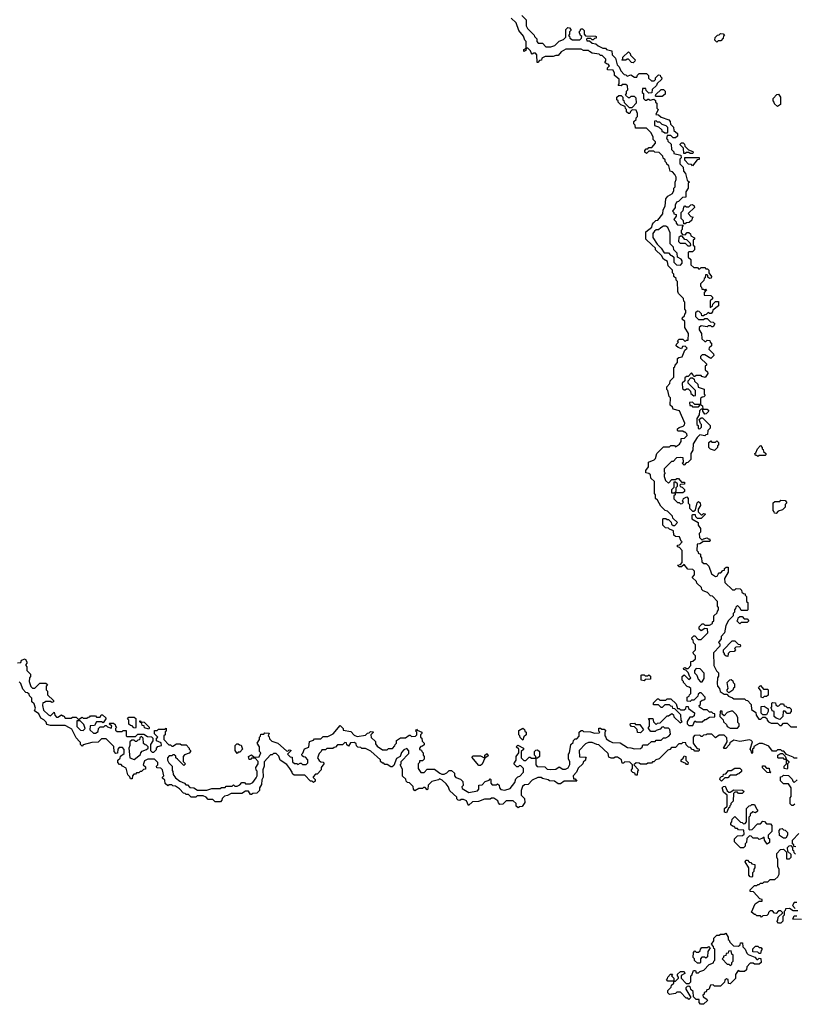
# Model space of a CAD drawing. Extents: x 2776963 to 2884430, y 684484 to 829250.
# Tile 17 of 256: x 2825040 to 2831435, y 729270 to 737395. Entities that reach past the tile are written whole.
import ezdxf

# ---------------------------------------------------------------- set-up
doc = ezdxf.new("R2010")
doc.units = 0

msp = doc.modelspace()

# ---------------------------------------------------------------- linework, layer by layer
at = {"layer": '0CON20XD'}
for points in [[(2829185, 737430), (2829220, 737395), (2829220, 737345), (2829231.7, 737321.7), (2829288.3, 737268.3), (2829290, 737255), (2829308.3, 737238.3), (2829310, 737215), (2829321.7, 737201.7), (2829355, 737200), (2829385, 737170), (2829425, 737170), (2829458.3, 737181.7), (2829495, 737217.5), (2829528.3, 737231.7), (2829548.3, 737251.7), (2829550, 737315), (2829565, 737330), (2829578.3, 737328.3), (2829590, 737315), (2829590, 737305), (2829580, 737295), (2829580, 737275), (2829570, 737265), (2829578.3, 737258.3), (2829581.7, 737241.7), (2829605, 737230), (2829665, 737230), (2829678.3, 737241.7), (2829680, 737255), (2829670, 737265), (2829660, 737295), (2829668.3, 737301.7), (2829671.7, 737318.3), (2829685, 737320), (2829700, 737305), (2829700, 737275), (2829711.7, 737261.7), (2829795, 737260), (2829800, 737255), (2829798.3, 737241.7), (2829785, 737240), (2829775, 737230), (2829765, 737230), (2829755, 737240), (2829725, 737240), (2829720, 737235), (2829721.7, 737221.7), (2829745, 737220), (2829765, 737200), (2829797, 737197), (2829815, 737180), (2829855, 737160), (2829875, 737160), (2829885, 737150), (2829928.3, 737138.3), (2829930, 737105), (2829958.3, 737078.3), (2829971.7, 737021.7)], [(2829743.3, 737133.3), (2829735, 737140), (2829695, 737140), (2829675, 737152.5), (2829548.3, 737151.7), (2829510, 737130), (2829485, 737100), (2829465, 737100), (2829445, 737090), (2829378.3, 737091.7), (2829351.7, 737078.3), (2829348.3, 737061.7), (2829331.7, 737058.3), (2829318.3, 737041.7), (2829311.7, 737041.7), (2829310, 737105), (2829298.3, 737118.3), (2829285, 737120), (2829271.7, 737111.7), (2829261.7, 737121.7), (2829258.3, 737138.3), (2829235, 737160), (2829220, 737160), (2829218.3, 737141.7), (2829201.7, 737131.7), (2829201.7, 737148.3), (2829220, 737160), (2829220, 737215), (2829210, 737225), (2829198.3, 737258.3), (2829160, 737305), (2829138.3, 737368.3), (2829098.3, 737408.3)], [(2830795, 737210), (2830780, 737225), (2830781.7, 737248.3), (2830801.7, 737268.3), (2830815, 737270), (2830825, 737280), (2830848.3, 737278.3), (2830860, 737265), (2830851.7, 737258.3), (2830848.3, 737241.7), (2830828.3, 737221.7), (2830805, 737220), (2830795, 737210)], [(2829751.7, 731518.3), (2829785, 731507.5), (2829825, 731510), (2829830, 731515), (2829820, 731525), (2829821.7, 731548.3), (2829835, 731550), (2829845, 731540), (2829865, 731540), (2829880, 731525), (2829870, 731515), (2829870, 731485), (2829880, 731475), (2829881.7, 731461.7), (2829911.7, 731441.7), (2829935, 731430), (2829997, 731427), (2830058.3, 731388.3), (2830085, 731387.5), (2830115, 731377.5), (2830165, 731380), (2830178.3, 731391.7), (2830185, 731410), (2830225, 731410), (2830255, 731440), (2830285, 731440), (2830295, 731450), (2830335, 731450), (2830355, 731470), (2830375, 731470), (2830398.3, 731481.7), (2830411.7, 731498.3), (2830408.3, 731538.3), (2830395, 731550), (2830365, 731550), (2830355, 731560), (2830341.7, 731558.3), (2830328.3, 731541.7), (2830295, 731530), (2830285, 731520), (2830251.7, 731521.7), (2830230, 731545), (2830230, 731555), (2830240, 731565), (2830240, 731615), (2830231.7, 731628.3), (2830268.3, 731628.3), (2830271.7, 731601.7), (2830295, 731580), (2830305, 731590), (2830328.3, 731591.7), (2830385, 731650), (2830395, 731650), (2830425, 731670), (2830438.3, 731658.3), (2830441.7, 731641.7), (2830491.7, 731591.7), (2830510, 731605), (2830500, 731615), (2830498.3, 731658.3), (2830448.3, 731708.3), (2830431.7, 731711.7), (2830428.3, 731728.3), (2830415, 731730), (2830405, 731740), (2830365, 731740), (2830345, 731720), (2830335, 731720), (2830315, 731740), (2830271.7, 731741.7), (2830271.7, 731758.3), (2830305, 731790), (2830315, 731790), (2830325, 731780), (2830375, 731780), (2830385, 731790), (2830415, 731790), (2830458.3, 731748.3), (2830471.7, 731711.7), (2830485, 731710), (2830495, 731700), (2830525, 731700), (2830538.3, 731711.7), (2830541.7, 731728.3), (2830558.3, 731728.3), (2830561.7, 731711.7), (2830610, 731675), (2830608.3, 731651.7), (2830595, 731640), (2830571.7, 731638.3), (2830550, 731605), (2830550, 731585), (2830565, 731570), (2830598.3, 731571.7), (2830615, 731610), (2830625, 731600), (2830675, 731600), (2830695, 731620), (2830705, 731620), (2830735, 731640), (2830778.3, 731641.7), (2830778.3, 731668.3), (2830765, 731670), (2830755, 731680), (2830735, 731680), (2830715, 731700), (2830685, 731700), (2830651.7, 731721.7), (2830650, 731735), (2830660, 731745), (2830661.7, 731768.3), (2830675, 731780), (2830688.3, 731781.7), (2830698.3, 731791.7), (2830700, 731805), (2830665, 731840), (2830655, 731840), (2830641.7, 731828.3), (2830638.3, 731811.7), (2830605, 731780), (2830585, 731780), (2830575, 731770), (2830551.7, 731771.7), (2830550, 731805), (2830568.3, 731811.7), (2830570, 731825), (2830580, 731835), (2830580, 731875), (2830568.3, 731888.3), (2830551.7, 731891.7), (2830520, 731925), (2830520, 731935), (2830510, 731945), (2830510, 731975), (2830525, 731990), (2830565, 731950), (2830580, 731965), (2830571.7, 731971.7), (2830558.3, 732008.3), (2830538.3, 732028.3), (2830521.7, 732031.7), (2830520, 732045), (2830535, 732050), (2830545, 732040), (2830558.3, 732041.7), (2830580, 732065), (2830581.7, 732098.3), (2830598.3, 732101.7), (2830618.3, 732121.7), (2830620, 732145), (2830601.7, 732161.7), (2830600, 732175), (2830620, 732195), (2830620, 732235), (2830601.7, 732251.7), (2830600, 732275), (2830591.7, 732281.7), (2830590, 732295), (2830605, 732310), (2830615, 732310), (2830641.7, 732281.7), (2830665, 732280), (2830720, 732335), (2830718.3, 732368.3), (2830695, 732370), (2830665, 732352.5), (2830650, 732365), (2830650, 732385), (2830675, 732410), (2830685, 732410), (2830695, 732400), (2830735, 732400), (2830758.3, 732411.7), (2830760, 732425), (2830770, 732435), (2830770, 732475), (2830798.3, 732501.7), (2830800, 732515), (2830810, 732525), (2830810, 732545), (2830800, 732555), (2830800, 732595), (2830758.3, 732638.3), (2830741.7, 732641.7), (2830718.3, 732668.3), (2830681.7, 732681.7), (2830671.7, 732691.7), (2830668.3, 732708.3), (2830630, 732745), (2830628.3, 732758.3), (2830591.7, 732791.7), (2830610, 732815), (2830610, 732845), (2830598.3, 732858.3), (2830555, 732860), (2830525, 732900), (2830505, 732880), (2830485, 732880), (2830470, 732895), (2830495, 732900), (2830510, 732915), (2830510, 733015), (2830488.3, 733038.3), (2830470, 733045), (2830471.7, 733058.3), (2830488.3, 733061.7), (2830510, 733085), (2830501.7, 733091.7), (2830488.3, 733128.3), (2830455, 733130), (2830441.7, 733141.7), (2830438.3, 733178.3), (2830405, 733190), (2830395, 733200), (2830371.7, 733201.7), (2830350, 733225), (2830350, 733275), (2830355, 733280), (2830375, 733280), (2830385, 733270), (2830395, 733270), (2830418.3, 733248.3), (2830421.7, 733231.7), (2830435, 733220), (2830448.3, 733221.7), (2830470, 733245), (2830431.7, 733281.7), (2830428.3, 733298.3), (2830388.3, 733338.3), (2830370, 733345), (2830331.7, 733381.7), (2830305, 733430), (2830290, 733445), (2830290, 733475), (2830280, 733485), (2830280, 733585), (2830251.7, 733611.7), (2830248.3, 733638.3), (2830235, 733650), (2830210, 733655), (2830210, 733675), (2830230, 733705), (2830230, 733745), (2830278.3, 733761.7), (2830290, 733775), (2830300, 733815), (2830355, 733870), (2830405, 733870), (2830415, 733880), (2830445, 733880), (2830455, 733870), (2830488.3, 733891.7), (2830500, 733915), (2830501.7, 733938.3), (2830528.3, 733941.7), (2830550, 733965), (2830548.3, 733978.3), (2830535, 733990), (2830525, 733990), (2830515, 734000), (2830475, 734000), (2830470, 734005), (2830471.7, 734018.3), (2830485, 734030), (2830518.3, 734041.7), (2830528.3, 734051.7), (2830530, 734065), (2830488.3, 734168.3), (2830435, 734180), (2830428.3, 734198.3), (2830410, 734215), (2830412.5, 734275), (2830402.5, 734285), (2830390, 734335), (2830383, 734343), (2830382.5, 734365), (2830408.3, 734391.7), (2830410, 734415), (2830440, 734445), (2830440, 734525), (2830448.3, 734531.7), (2830450, 734545), (2830470, 734565), (2830471.7, 734598.3), (2830483, 734607), (2830508.3, 734611.7), (2830531.7, 734668.3), (2830550, 734685), (2830535, 734700), (2830511.7, 734698.3), (2830505, 734680), (2830475, 734690), (2830460, 734705), (2830461.7, 734718.3), (2830480, 734735), (2830470, 734745), (2830485, 734760), (2830515, 734760), (2830535, 734740), (2830545, 734750), (2830558.3, 734751.7), (2830562.5, 734805), (2830530, 734855), (2830530, 734905), (2830510, 734925), (2830511.7, 734938.3), (2830528.3, 734951.7), (2830530, 734965), (2830540, 734975), (2830540, 734995), (2830530, 735005), (2830530, 735065), (2830523, 735073), (2830520, 735095), (2830480, 735135), (2830473, 735153), (2830470, 735235), (2830460, 735245), (2830458.3, 735258.3), (2830440, 735275), (2830440, 735295), (2830430, 735305), (2830428.3, 735328.3), (2830393, 735363), (2830388.3, 735398.3), (2830355, 735420), (2830338.3, 735448.3), (2830290, 735495), (2830288.3, 735508.3), (2830258.3, 735538.3), (2830210, 735585), (2830210, 735645), (2830258.3, 735681.7), (2830263, 735707), (2830271.7, 735718.3), (2830291.7, 735738.3), (2830308.3, 735741.7), (2830348.3, 735791.7), (2830353, 735827), (2830370, 735855), (2830373, 735917), (2830391.7, 735938.3), (2830428.3, 735961.7), (2830440, 735985), (2830440, 736005), (2830450, 736015), (2830450, 736055), (2830460, 736075), (2830460, 736095), (2830448.3, 736118.3), (2830428.3, 736138.3), (2830410, 736145), (2830398.3, 736188.3), (2830381.7, 736201.7), (2830380, 736215), (2830370, 736225), (2830368.3, 736238.3), (2830351.7, 736251.7), (2830348.3, 736268.3), (2830318.3, 736298.3), (2830283, 736303), (2830275, 736310), (2830235, 736310), (2830215, 736290), (2830201.7, 736301.7), (2830200, 736315), (2830211.7, 736328.3), (2830225, 736330), (2830235, 736340), (2830258.3, 736341.7), (2830290, 736375), (2830288.3, 736388.3), (2830270, 736405), (2830270, 736425), (2830252.5, 736462.5), (2830215, 736500), (2830125, 736500), (2830120, 736525), (2830110, 736535), (2830110, 736555), (2830128.3, 736571.7), (2830130, 736585), (2830140, 736595), (2830141.7, 736621.7), (2830128.3, 736648.3), (2830095, 736650), (2830081.7, 736638.3), (2830078.3, 736621.7), (2830065, 736620), (2830050, 736635), (2830050, 736655), (2830041.7, 736661.7), (2830038.3, 736678.3), (2830001.7, 736691.7), (2829980, 736715), (2829980, 736725), (2829970, 736735), (2829970, 736755), (2829985, 736770), (2830005, 736770), (2830020, 736755), (2830020, 736735), (2830028.3, 736728.3), (2830031.7, 736711.7), (2830071.7, 736671.7), (2830095, 736670), (2830131.7, 736708.3), (2830128.3, 736748.3), (2830115, 736760), (2830085, 736760), (2830075, 736750), (2830065, 736750), (2830041.7, 736771.7), (2830050, 736785), (2830050, 736805), (2830060, 736815), (2830058.3, 736848.3), (2830045, 736860), (2830015, 736860), (2830005, 736850), (2829981.7, 736851.7), (2829990, 736865), (2829990, 736905), (2829950, 736935), (2829950, 736955), (2829938.3, 736978.3), (2829891.7, 736981.7), (2829891.7, 736998.3), (2829910, 737015), (2829898.3, 737028.3), (2829885, 737030), (2829871.7, 737041.7), (2829880, 737055), (2829878.3, 737068.3), (2829848.3, 737098.3), (2829835, 737100), (2829825, 737110), (2829765, 737120), (2829743.3, 737133.3)], [(2830105, 737040), (2830091.7, 737041.7), (2830065, 737070), (2830055, 737070), (2830045, 737060), (2830015, 737060), (2830010, 737065), (2830018.3, 737071.7), (2830020, 737085), (2830065, 737130), (2830080, 737115), (2830081.7, 737101.7), (2830120, 737065), (2830118.3, 737051.7), (2830105, 737040)], [(2829971.7, 737021.7), (2829990, 737005), (2830001.7, 736971.7), (2830031.7, 736941.7), (2830045, 736940), (2830055, 736930), (2830085, 736940), (2830115, 736920), (2830135, 736920), (2830141.7, 736938.3), (2830155, 736950), (2830215, 736950), (2830230, 736935), (2830231.7, 736911.7), (2830255, 736890), (2830278.3, 736891.7), (2830288.3, 736901.7), (2830290, 736915), (2830315, 736940), (2830328.3, 736938.3), (2830330, 736925), (2830340, 736915), (2830338.3, 736901.7), (2830301.7, 736868.3), (2830298.3, 736851.7), (2830261.7, 736818.3), (2830258.3, 736791.7), (2830235, 736790), (2830211.7, 736811.7), (2830208.3, 736828.3), (2830181.7, 736828.3), (2830180, 736795), (2830190, 736785), (2830190, 736745), (2830205, 736730), (2830215, 736730), (2830225, 736740), (2830235, 736740), (2830245, 736730), (2830275, 736740), (2830288.3, 736728.3), (2830290, 736715), (2830300, 736705), (2830300, 736665), (2830310, 736655), (2830291.7, 736611.7), (2830315, 736610), (2830335, 736590), (2830398.3, 736568.3), (2830410, 736555), (2830411.7, 736531.7), (2830438.3, 736508.3), (2830441.7, 736481.7), (2830470, 736455), (2830470, 736435), (2830455, 736420), (2830435, 736420), (2830415, 736440), (2830385, 736440), (2830380, 736415), (2830388.3, 736408.3), (2830391.7, 736391.7), (2830418.3, 736368.3), (2830420, 736325), (2830440, 736305), (2830441.7, 736291.7), (2830498.3, 736278.3), (2830500, 736255), (2830490, 736245), (2830490, 736205), (2830518.3, 736178.3), (2830520, 736145), (2830537.5, 736125), (2830551.7, 736071.7), (2830570, 736055), (2830560, 736045), (2830560, 736005), (2830540, 735975), (2830538.3, 735931.7), (2830511.7, 735928.3), (2830480, 735895), (2830461.7, 735888.3), (2830450, 735865), (2830450, 735845), (2830430, 735815), (2830440, 735805), (2830441.7, 735791.7), (2830458.3, 735788.3), (2830460, 735775), (2830440, 735745), (2830458.3, 735728.3), (2830460, 735715), (2830471.7, 735701.7), (2830518.3, 735698.3), (2830510, 735685), (2830510, 735665), (2830500, 735655), (2830500, 735635), (2830511.7, 735621.7), (2830535, 735620), (2830551.7, 735638.3), (2830565, 735640), (2830578.3, 735628.3), (2830581.7, 735611.7), (2830610, 735595), (2830610, 735585), (2830600, 735575), (2830600, 735535), (2830610, 735525), (2830610, 735495), (2830595, 735480), (2830565, 735480), (2830560, 735475), (2830560, 735435), (2830580, 735415), (2830581.7, 735371.7), (2830605, 735350), (2830635, 735350), (2830645, 735340), (2830655, 735340), (2830665, 735350), (2830695, 735350), (2830705, 735340), (2830718.3, 735338.3), (2830728.3, 735328.3), (2830730, 735305), (2830750, 735275), (2830748.3, 735261.7), (2830735, 735260), (2830721.7, 735271.7), (2830720, 735285), (2830715, 735290), (2830701.7, 735288.3), (2830700, 735265), (2830691.7, 735258.3), (2830688.3, 735241.7), (2830660, 735215), (2830660, 735195), (2830668.3, 735188.3), (2830671.7, 735171.7), (2830685, 735170), (2830695, 735160), (2830705, 735170), (2830710, 735165), (2830690, 735145), (2830691.7, 735121.7), (2830745, 735120), (2830760, 735105), (2830758.3, 735091.7), (2830740, 735075), (2830740, 735020), (2830758.3, 735031.7), (2830761.7, 735048.3), (2830785, 735070), (2830808.3, 735068.3), (2830810, 735035), (2830761.7, 734998.3), (2830760, 734985), (2830748.3, 734971.7), (2830735, 734970), (2830725, 734980), (2830708.3, 734961.7), (2830695, 734960), (2830685, 734950), (2830671.7, 734951.7), (2830668.3, 734968.3), (2830648.3, 734988.3), (2830635, 734990), (2830620, 734975), (2830620, 734945), (2830645, 734920), (2830685, 734920), (2830695, 734930), (2830715, 734930), (2830741.7, 734901.7), (2830765, 734900), (2830780, 734885), (2830765, 734860), (2830755, 734860), (2830745, 734870), (2830725, 734870), (2830715, 734860), (2830665, 734870), (2830650, 734855), (2830650, 734835), (2830670, 734805), (2830671.7, 734761.7), (2830695, 734740), (2830705, 734740), (2830715, 734750), (2830738.3, 734748.3), (2830740, 734735), (2830750, 734725), (2830750, 734705), (2830731.7, 734688.3), (2830730, 734675), (2830768.3, 734638.3), (2830770, 734625), (2830745, 734600), (2830695, 734630), (2830675, 734630), (2830660, 734615), (2830661.7, 734601.7), (2830710, 734555), (2830710, 734545), (2830700, 734535), (2830700, 734505), (2830718.3, 734488.3), (2830720, 734475), (2830698.3, 734441.7), (2830671.7, 734451.7), (2830665, 734460), (2830625, 734460), (2830615, 734450), (2830605, 734450), (2830598.3, 734468.3), (2830585, 734480), (2830558.3, 734451.7), (2830545, 734450), (2830531.7, 734438.3), (2830530, 734415), (2830510, 734395), (2830511.7, 734351.7), (2830525, 734340), (2830535, 734340), (2830545, 734350), (2830558.3, 734348.3), (2830578.3, 734328.3), (2830581.7, 734311.7), (2830605, 734290), (2830620, 734295), (2830620, 734335), (2830560, 734395), (2830560, 734415), (2830581.7, 734438.3), (2830595, 734440), (2830608.3, 734428.3), (2830611.7, 734411.7), (2830638.3, 734388.3), (2830641.7, 734361.7), (2830690, 734345), (2830690, 734305), (2830700, 734295), (2830688.3, 734281.7), (2830675, 734280), (2830661.7, 734268.3), (2830660, 734220), (2830678.3, 734208.3), (2830680, 734180), (2830715, 734180), (2830730, 734165), (2830708.3, 734141.7), (2830695, 734140), (2830680, 734165), (2830680, 734180), (2830665, 734180), (2830651.7, 734168.3), (2830650, 734135), (2830630, 734105), (2830630, 734055), (2830640, 734045), (2830641.7, 734021.7), (2830655, 734020), (2830668.3, 734031.7), (2830670, 734055), (2830661.7, 734061.7), (2830650, 734095), (2830665, 734110), (2830678.3, 734108.3), (2830740, 734045), (2830740, 734025), (2830720, 734005), (2830718.3, 733971.7), (2830705, 733970), (2830695, 733960), (2830655, 733970), (2830631.7, 733948.3), (2830600, 733895), (2830597, 733843), (2830580, 733815), (2830580, 733765), (2830568.3, 733751.7), (2830555, 733740), (2830541.7, 733738.3), (2830525, 733720), (2830510, 733735), (2830520, 733745), (2830518.3, 733778.3), (2830495, 733782.5), (2830461.7, 733778.3), (2830435, 733750), (2830421.7, 733748.3), (2830361.7, 733688.3), (2830360, 733665), (2830370, 733655), (2830360, 733645), (2830360, 733625), (2830371.7, 733591.7), (2830395, 733570), (2830425, 733600), (2830455, 733600), (2830465, 733610), (2830478.3, 733608.3), (2830505, 733580), (2830528.3, 733578.3), (2830528.3, 733561.7), (2830495, 733560), (2830490, 733555), (2830491.7, 733541.7), (2830508.3, 733538.3), (2830528.3, 733518.3), (2830528.3, 733501.7), (2830515, 733490), (2830450, 733490), (2830450, 733475), (2830440, 733465), (2830441.7, 733441.7), (2830471.7, 733411.7), (2830485, 733410), (2830495, 733400), (2830508.3, 733401.7), (2830520, 733415), (2830510, 733425), (2830518.3, 733431.7), (2830520, 733445), (2830548.3, 733458.3), (2830560, 733445), (2830560, 733405), (2830570, 733395), (2830570, 733365), (2830595, 733340), (2830605, 733340), (2830618.3, 733351.7), (2830631.7, 733408.3), (2830645, 733420), (2830658.3, 733408.3), (2830660, 733385), (2830640, 733355), (2830640, 733335), (2830665, 733310), (2830675, 733310), (2830685, 733320), (2830698.3, 733318.3), (2830698.3, 733311.7), (2830665, 733280), (2830635, 733280), (2830621.7, 733291.7), (2830618.3, 733308.3), (2830595, 733310), (2830590, 733305), (2830590, 733275), (2830640, 733245), (2830640, 733225), (2830660, 733195), (2830660, 733165), (2830650, 733155), (2830651.7, 733121.7), (2830675, 733100), (2830685, 733110), (2830715, 733120), (2830725, 733110), (2830735, 733110), (2830740, 733095), (2830735, 733090), (2830685, 733090), (2830655, 733070), (2830631.7, 733068.3), (2830630, 733015), (2830640, 733005), (2830641.7, 732991.7), (2830660, 732985), (2830660, 732965), (2830670, 732955), (2830671.7, 732921.7), (2830688.3, 732908.3), (2830707, 732907), (2830730, 732885), (2830751.7, 732821.7), (2830785, 732800), (2830798.3, 732801.7), (2830805, 732820), (2830815, 732830), (2830828.3, 732831.7), (2830845, 732850), (2830858.3, 732851.7), (2830860, 732865), (2830871.7, 732878.3), (2830888.3, 732878.3), (2830890, 732835), (2830860, 732785), (2830861.7, 732751.7), (2830925, 732690), (2830945, 732690), (2830955, 732700), (2830988.3, 732698.3), (2830998.3, 732688.3), (2831001.7, 732671.7), (2831015, 732660), (2831028.3, 732658.3), (2831030, 732645), (2831040, 732635), (2831040, 732595), (2831050, 732585), (2831050, 732525), (2831045, 732520), (2830995, 732520), (2830988.3, 732538.3), (2830965, 732560), (2830951.7, 732548.3), (2830950, 732535), (2830940, 732525), (2830940, 732505), (2830930, 732495), (2830930, 732475), (2830891.7, 732438.3), (2830870, 732395), (2830860, 732335), (2830830, 732305), (2830830, 732285), (2830810, 732255), (2830820, 732245), (2830820, 732225), (2830768.3, 732171.7), (2830770, 732065), (2830791.7, 732021.7), (2830810, 732005), (2830808.3, 731978.3), (2830800, 731965), (2830797, 731917), (2830800, 731895), (2830817, 731877), (2830821.7, 731851.7), (2830855, 731830), (2830878.3, 731828.3), (2830891.7, 731811.7), (2830925, 731800), (2830935, 731790), (2831025, 731790), (2831035, 731780), (2831048.3, 731778.3), (2831080, 731745), (2831081.7, 731701.7), (2831118.3, 731678.3), (2831120, 731655), (2831141.7, 731621.7), (2831158.3, 731621.7), (2831175, 731640), (2831195, 731640), (2831208.3, 731628.3), (2831210, 731615), (2831221.7, 731601.7), (2831245, 731590), (2831295, 731590), (2831315, 731570), (2831328.3, 731571.7), (2831345, 731590), (2831375, 731590), (2831405, 731560), (2831455, 731560)], [(2830345, 736760), (2830295, 736760), (2830290, 736765), (2830291.7, 736778.3), (2830335, 736820), (2830355, 736820), (2830370, 736805), (2830368.3, 736781.7), (2830345, 736760)], [(2831295, 736680), (2831271.7, 736701.7), (2831270, 736715), (2831260, 736725), (2831260, 736745), (2831291.7, 736778.3), (2831305, 736780), (2831320, 736755), (2831320, 736695), (2831295, 736680)], [(2830385, 736460), (2830390, 736465), (2830390, 736505), (2830378.3, 736518.3), (2830345, 736530), (2830325, 736550), (2830305, 736550), (2830295, 736560), (2830281.7, 736558.3), (2830281.7, 736521.7), (2830315, 736510), (2830340, 736485), (2830341.7, 736471.7), (2830355, 736470), (2830365, 736460), (2830385, 736460)], [(2830595, 736290), (2830575, 736290), (2830565, 736300), (2830545, 736300), (2830535, 736290), (2830521.7, 736291.7), (2830520, 736335), (2830491.7, 736361.7), (2830491.7, 736368.3), (2830505, 736380), (2830518.3, 736378.3), (2830528.3, 736368.3), (2830531.7, 736351.7), (2830561.7, 736321.7), (2830598.3, 736308.3), (2830600, 736295), (2830595, 736290)], [(2830595, 736190), (2830585, 736200), (2830561.7, 736201.7), (2830530, 736235), (2830531.7, 736258.3), (2830648.3, 736258.3), (2830648.3, 736241.7), (2830631.7, 736238.3), (2830595, 736190)], [(2830535, 735710), (2830521.7, 735711.7), (2830520, 735735), (2830500, 735755), (2830500, 735805), (2830518.3, 735821.7), (2830523, 735847), (2830531.7, 735858.3), (2830545, 735850), (2830565, 735850), (2830581.7, 735868.3), (2830595, 735870), (2830608.3, 735858.3), (2830610, 735845), (2830560, 735795), (2830581.7, 735771.7), (2830600, 735765), (2830591.7, 735758.3), (2830588.3, 735741.7), (2830568.3, 735721.7), (2830545, 735720), (2830535, 735710)], [(2830495, 735370), (2830510, 735385), (2830510, 735405), (2830500, 735420), (2830470, 735435), (2830468.3, 735468.3), (2830440, 735495), (2830438.3, 735518.3), (2830410, 735545), (2830410, 735635), (2830390, 735680), (2830375, 735690), (2830355, 735690), (2830331.7, 735678.3), (2830315, 735660), (2830295, 735660), (2830280, 735650), (2830268.3, 735631.7), (2830268.3, 735598.3), (2830301.7, 735541.7), (2830335, 735510), (2830361.7, 735471.7), (2830395, 735470), (2830411.7, 735451.7), (2830425, 735450), (2830440, 735435), (2830440, 735395), (2830461.7, 735371.7), (2830495, 735370)], [(2830575, 735530), (2830580, 735535), (2830578.3, 735548.3), (2830548.3, 735578.3), (2830531.7, 735581.7), (2830508.3, 735608.3), (2830495, 735610), (2830481.7, 735598.3), (2830480, 735565), (2830491.7, 735551.7), (2830535, 735550), (2830555, 735530), (2830575, 735530)], [(2830645, 734200), (2830660, 734220), (2830615, 734220), (2830595, 734240), (2830570, 734235), (2830571.7, 734211.7), (2830585, 734210), (2830595, 734200), (2830645, 734200)], [(2830775, 733840), (2830741.7, 733851.7), (2830730, 733865), (2830730, 733905), (2830745, 733920), (2830755, 733910), (2830785, 733910), (2830795, 733920), (2830810, 733905), (2830810, 733885), (2830801.7, 733878.3), (2830800, 733865), (2830775, 733840)], [(2831135, 733790), (2831125, 733800), (2831115, 733800), (2831110, 733815), (2831118.3, 733821.7), (2831130, 733855), (2831155, 733880), (2831170, 733865), (2831170, 733855), (2831178.3, 733848.3), (2831181.7, 733831.7), (2831200, 733815), (2831200, 733805), (2831195, 733800), (2831145, 733800), (2831135, 733790)], [(2830445, 733490), (2830460, 733505), (2830460, 733535), (2830470, 733545), (2830470, 733565), (2830455, 733580), (2830441.7, 733578.3), (2830440, 733535), (2830420, 733515), (2830421.7, 733491.7), (2830445, 733490)], [(2831285, 733320), (2831271.7, 733321.7), (2831270, 733335), (2831260, 733345), (2831261.7, 733408.3), (2831275, 733420), (2831315, 733420), (2831325, 733430), (2831358.3, 733428.3), (2831370, 733415), (2831370, 733405), (2831360, 733395), (2831358.3, 733371.7), (2831338.3, 733351.7), (2831301.7, 733338.3), (2831285, 733320)], [(2830985, 732410), (2830960, 732435), (2830968.3, 732441.7), (2830971.7, 732458.3), (2830985, 732470), (2831005, 732470), (2831021.7, 732451.7), (2831045, 732450), (2831060, 732435), (2831045, 732420), (2830995, 732420), (2830985, 732410)], [(2830885, 732140), (2830871.7, 732141.7), (2830860, 732155), (2830860, 732165), (2830850, 732175), (2830850, 732195), (2830921.7, 732268.3), (2830945, 732270), (2830971.7, 732241.7), (2830988.3, 732238.3), (2830990, 732225), (2830985, 732220), (2830951.7, 732218.3), (2830940, 732205), (2830950, 732195), (2830938.3, 732181.7), (2830901.7, 732178.3), (2830890, 732165), (2830885, 732140)], [(2825021.7, 732088.3), (2825048.3, 732091.7), (2825055, 732110), (2825085, 732120), (2825100, 732095), (2825100, 732085), (2825090, 732075), (2825090, 732065), (2825100, 732055), (2825100, 732025), (2825130, 731995), (2825130, 731975), (2825120, 731965), (2825117.5, 731935), (2825131.7, 731891.7), (2825145, 731880), (2825165, 731880), (2825205, 731920), (2825255, 731920), (2825268.3, 731908.3), (2825260, 731895), (2825260, 731865), (2825270, 731855), (2825270, 731825), (2825318.3, 731778.3), (2825320, 731765), (2825305, 731760), (2825295, 731770), (2825255, 731770), (2825245, 731760), (2825231.7, 731758.3), (2825227.5, 731735), (2825237.5, 731697.5), (2825277.5, 731657.5), (2825295, 731650), (2825325, 731680), (2825330, 731655), (2825345, 731640), (2825355, 731640), (2825385, 731660), (2825395, 731650), (2825405, 731650), (2825415, 731630), (2825465, 731630), (2825475, 731640), (2825505, 731640), (2825525, 731620), (2825555, 731640), (2825565, 731630), (2825595, 731630), (2825605, 731640), (2825618.3, 731641.7), (2825625, 731650), (2825665, 731650), (2825675, 731640), (2825705, 731640), (2825711.7, 731658.3), (2825725, 731660), (2825750, 731635), (2825750, 731625), (2825728.3, 731591.7), (2825715, 731600), (2825675, 731600), (2825658.3, 731571.7), (2825621.7, 731568.3), (2825620, 731535), (2825648.3, 731508.3), (2825665, 731507.5), (2825688.3, 731521.7), (2825690, 731545), (2825705, 731560), (2825735, 731560), (2825745, 731570), (2825755, 731570), (2825765, 731560), (2825795, 731550), (2825800, 731565), (2825780, 731585), (2825785, 731590), (2825815, 731590), (2825828.3, 731578.3), (2825830, 731565), (2825840, 731555), (2825830, 731545), (2825831.7, 731531.7), (2825845, 731520), (2825885, 731520), (2825895, 731530), (2825918.3, 731528.3), (2825920, 731485), (2825925, 731480), (2825995, 731480), (2826015, 731500), (2826065, 731500), (2826095, 731480), (2826128.3, 731478.3), (2826140, 731465), (2826140, 731445), (2826120, 731415), (2826120, 731365), (2826135, 731350), (2826148.3, 731351.7), (2826168.3, 731371.7), (2826170, 731385), (2826181.7, 731398.3), (2826210, 731405), (2826208.3, 731428.3), (2826170, 731445), (2826170, 731465), (2826180, 731475), (2826151.7, 731501.7), (2826151.7, 731528.3), (2826175, 731530), (2826185, 731540), (2826235, 731540), (2826248.3, 731548.3), (2826250, 731525), (2826241.7, 731518.3), (2826240, 731495), (2826230, 731485), (2826230, 731455), (2826271.7, 731411.7), (2826285, 731410), (2826295, 731400), (2826305, 731400), (2826335, 731420), (2826365, 731420), (2826375, 731410), (2826415, 731410), (2826440, 731385), (2826440, 731375), (2826450, 731365), (2826450, 731355), (2826438.3, 731341.7), (2826401.7, 731328.3), (2826390, 731315), (2826390, 731275), (2826410, 731255), (2826395, 731240), (2826341.7, 731291.7), (2826330, 731305), (2826328.3, 731318.3), (2826315, 731330), (2826305, 731330), (2826295, 731320), (2826275, 731320), (2826260, 731305), (2826260, 731285), (2826271.7, 731261.7), (2826300, 731235), (2826298.3, 731198.3), (2826305, 731190), (2826307.5, 731167.5), (2826327.5, 731137.5), (2826361.7, 731111.7), (2826400, 731095), (2826411.7, 731081.7), (2826425, 731080), (2826445, 731060), (2826477, 731057), (2826508.3, 731038.3), (2826585, 731037.5), (2826625, 731050), (2826695, 731050), (2826705, 731060), (2826735, 731060), (2826745, 731070), (2826795, 731070), (2826805, 731080), (2826815, 731070), (2826835, 731070), (2826858.3, 731081.7), (2826875, 731100), (2826895, 731100), (2826905, 731090), (2826941.7, 731088.3), (2826965, 731100), (2826991.7, 731138.3), (2827000, 731155), (2827000, 731195), (2826993, 731203), (2826990, 731225), (2827010, 731255), (2827010, 731275), (2826985, 731300), (2826955, 731300), (2826945, 731290), (2826935, 731290), (2826930, 731315), (2826955, 731330), (2826975, 731310), (2827018.3, 731311.7), (2827030, 731345), (2827020, 731355), (2827020, 731395), (2827000, 731425), (2827020, 731455), (2827020, 731475), (2827028.3, 731481.7), (2827031.7, 731498.3), (2827055, 731500), (2827065, 731510), (2827098.3, 731508.3), (2827090, 731485), (2827098.3, 731478.3), (2827101.7, 731461.7), (2827121.7, 731441.7), (2827170, 731425), (2827241.7, 731361.7), (2827255, 731360), (2827265, 731370), (2827278.3, 731368.3), (2827278.3, 731361.7), (2827250, 731335), (2827271.7, 731311.7), (2827288.3, 731308.3), (2827291.7, 731271.7), (2827308.3, 731258.3), (2827327, 731257), (2827335, 731250), (2827355, 731260), (2827365, 731260), (2827375, 731250), (2827405, 731250), (2827418.3, 731261.7), (2827418.3, 731288.3), (2827398.3, 731308.3), (2827381.7, 731311.7), (2827371.7, 731321.7), (2827370, 731335), (2827378.3, 731341.7), (2827391.7, 731378.3), (2827428.3, 731391.7), (2827431.7, 731438.3), (2827465, 731450), (2827475, 731460), (2827525, 731460), (2827545, 731480), (2827585, 731480), (2827628.3, 731501.7), (2827685, 731570), (2827710, 731545), (2827711.7, 731531.7), (2827775, 731520), (2827801.7, 731491.7), (2827825, 731480), (2827895, 731490), (2827911.7, 731508.3), (2827925, 731510), (2827935, 731520), (2827958.3, 731518.3), (2827958.3, 731511.7), (2827940, 731495), (2827941.7, 731471.7), (2827977.5, 731437.5), (2827978.3, 731418.3), (2827990, 731400), (2828035, 731370), (2828075, 731370), (2828085, 731380), (2828118.3, 731381.7), (2828138.3, 731401.7), (2828140, 731415), (2828150, 731425), (2828151.7, 731448.3), (2828185, 731470), (2828225, 731470), (2828255, 731490), (2828265, 731490), (2828275, 731480), (2828308.3, 731481.7), (2828320, 731495), (2828320, 731515), (2828310, 731525), (2828315, 731540), (2828321.7, 731531.7), (2828360, 731515), (2828360, 731505), (2828350, 731495), (2828350, 731475), (2828360, 731465), (2828361.7, 731441.7), (2828380, 731425), (2828378.3, 731411.7), (2828365, 731400), (2828351.7, 731398.3), (2828340, 731385), (2828341.7, 731371.7), (2828358.3, 731368.3), (2828360, 731355), (2828370, 731345), (2828370, 731325), (2828380, 731315), (2828378.3, 731291.7), (2828365, 731280), (2828341.7, 731278.3), (2828340, 731265), (2828330, 731255), (2828330, 731215), (2828351.7, 731181.7), (2828378.3, 731181.7), (2828405, 731210), (2828465, 731210), (2828508.3, 731178.3), (2828525, 731170), (2828545, 731170), (2828565, 731180), (2828585, 731200), (2828605, 731200), (2828628.3, 731178.3), (2828630, 731155), (2828641.7, 731141.7), (2828678.3, 731128.3), (2828698.3, 731108.3), (2828700, 731075), (2828690, 731065), (2828691.7, 731051.7), (2828748.3, 731018.3), (2828818.3, 731031.7), (2828830, 731045), (2828831.7, 731078.3), (2828858.3, 731081.7), (2828881.7, 731108.3), (2828915, 731120), (2828925, 731130), (2828930, 731125), (2828930, 731095), (2828941.7, 731081.7), (2828975, 731080), (2828985, 731090), (2828998.3, 731078.3), (2829000, 731055), (2829011.7, 731041.7), (2829045, 731037.5), (2829088.3, 731051.7), (2829128.3, 731101.7), (2829135, 731130), (2829151.7, 731148.3), (2829168.3, 731151.7), (2829200, 731185), (2829200, 731215), (2829178.3, 731238.3), (2829165, 731240), (2829155, 731230), (2829145, 731230), (2829120, 731255), (2829140, 731285), (2829140, 731315), (2829160, 731345), (2829160, 731375), (2829140, 731395), (2829151.7, 731408.3), (2829200, 731385), (2829198.3, 731371.7), (2829180, 731355), (2829180, 731305), (2829201.7, 731281.7), (2829218.3, 731281.7), (2829245, 731310), (2829255, 731310), (2829265, 731300), (2829300, 731300), (2829300, 731315), (2829290, 731325), (2829290, 731355), (2829301.7, 731368.3), (2829315, 731370), (2829330, 731355), (2829330, 731315), (2829315, 731300), (2829300, 731300), (2829300, 731245), (2829311.7, 731231.7), (2829375, 731230), (2829395, 731210), (2829425, 731207.5), (2829465, 731210), (2829495, 731230), (2829525, 731210), (2829545, 731210), (2829568.3, 731221.7), (2829581.7, 731248.3), (2829581.7, 731271.7), (2829570, 731295), (2829570, 731335), (2829580, 731345), (2829590, 731415), (2829608.3, 731431.7), (2829611.7, 731448.3), (2829625, 731460), (2829638.3, 731461.7), (2829658.3, 731481.7), (2829660, 731515), (2829675, 731530), (2829685, 731530), (2829695, 731520), (2829751.7, 731518.3)], [(2830195, 731940), (2830170, 731945), (2830170, 731985), (2830175, 731990), (2830195, 731990), (2830205, 731980), (2830225, 731980), (2830235, 731990), (2830248.3, 731978.3), (2830248.3, 731951.7), (2830205, 731950), (2830195, 731940)], [(2830675, 731930), (2830691.7, 731958.3), (2830691.7, 732001.7), (2830658.3, 732038.3), (2830625, 732040), (2830610, 732025), (2830610, 732005), (2830630, 731985), (2830641.7, 731951.7), (2830661.7, 731931.7), (2830675, 731930)], [(2828878.3, 730961.7), (2828826.4, 730943.6), (2828778.3, 730941.7), (2828745, 730910), (2828728.3, 730948.3), (2828705, 730960), (2828685, 730960), (2828675, 730952.5), (2828660, 730955), (2828650, 730965), (2828648.3, 730978.3), (2828591.7, 731031.7), (2828578.3, 731068.3), (2828560, 731090), (2828528.3, 731118.3), (2828505, 731130), (2828497, 731123), (2828441.7, 731108.3), (2828411.7, 731078.3), (2828410, 731045), (2828405, 731040), (2828388.3, 731058.3), (2828375, 731060), (2828365, 731050), (2828335, 731050), (2828301.7, 731031.7), (2828290, 731045), (2828288.3, 731068.3), (2828258.3, 731098.3), (2828241.7, 731101.7), (2828231.7, 731111.7), (2828228.3, 731128.3), (2828201.7, 731151.7), (2828201.7, 731211.7), (2828180, 731245), (2828190, 731255), (2828190, 731275), (2828251.7, 731338.3), (2828251.7, 731361.7), (2828235, 731380), (2828210, 731370), (2828191.7, 731348.3), (2828180, 731315), (2828151.7, 731298.3), (2828128.3, 731241.7), (2828115, 731230), (2828105, 731230), (2828075, 731250), (2828055, 731250), (2828045, 731260), (2828035, 731260), (2828020, 731275), (2828018.3, 731288.3), (2827938.3, 731358.3), (2827895, 731380), (2827865, 731380), (2827855, 731390), (2827831.7, 731391.7), (2827821.7, 731401.7), (2827818.3, 731418.3), (2827805, 731430), (2827771.7, 731428.3), (2827755, 731400), (2827741.7, 731411.7), (2827738.3, 731428.3), (2827725, 731430), (2827705, 731410), (2827665, 731410), (2827648.3, 731391.7), (2827635, 731390), (2827625, 731380), (2827575, 731380), (2827565, 731370), (2827535, 731370), (2827530, 731355), (2827511.7, 731338.3), (2827500, 731305), (2827511.7, 731281.7), (2827525, 731270), (2827548.3, 731268.3), (2827550, 731255), (2827530, 731225), (2827530, 731205), (2827495, 731170), (2827481.7, 731168.3), (2827461.7, 731148.3), (2827461.7, 731141.7), (2827480, 731125), (2827478.3, 731111.7), (2827465, 731100), (2827455, 731110), (2827441.7, 731111.7), (2827395, 731160), (2827305, 731160), (2827291.7, 731171.7), (2827290, 731185), (2827270, 731215), (2827245, 731250), (2827190, 731285), (2827178.3, 731318.3), (2827158.3, 731338.3), (2827135, 731340), (2827125, 731330), (2827111.7, 731328.3), (2827058.3, 731271.7), (2827057.5, 731235), (2827047.5, 731205), (2827050, 731145), (2827038.3, 731121.7), (2827037.5, 731085), (2827020, 731055), (2827020, 731035), (2826998.3, 731011.7), (2826965, 731010), (2826955, 731000), (2826945, 731000), (2826928.3, 731028.3), (2826905, 731030), (2826875, 731010), (2826785, 731010), (2826755, 730992.5), (2826731.7, 730988.3), (2826711.7, 730968.3), (2826710, 730955), (2826698.3, 730941.7), (2826655, 730940), (2826635, 730960), (2826595, 730960), (2826578.3, 730978.3), (2826555, 730990), (2826505, 730990), (2826495, 730980), (2826455, 730980), (2826435, 731000), (2826415, 731000), (2826405, 731010), (2826391.7, 731011.7), (2826358.3, 731048.3), (2826325, 731070), (2826303, 731073), (2826295, 731080), (2826275, 731080), (2826261.7, 731071.7), (2826241.7, 731091.7), (2826238.3, 731118.3), (2826220, 731135), (2826220, 731145), (2826230, 731155), (2826220, 731205), (2826205, 731220), (2826171.7, 731221.7), (2826170, 731235), (2826180, 731245), (2826180, 731265), (2826151.7, 731291.7), (2826098.3, 731291.7), (2826071.7, 731278.3), (2826060, 731245), (2826078.3, 731228.3), (2826078.3, 731211.7), (2826061.7, 731208.3), (2826045, 731190), (2826035, 731190), (2826025, 731180), (2826005, 731180), (2825995, 731170), (2825981.7, 731168.3), (2825970, 731155), (2825968.3, 731131.7), (2825955, 731130), (2825948.3, 731148.3), (2825933, 731163), (2825920, 731220), (2825890, 731235), (2825878.3, 731248.3), (2825865, 731250), (2825850, 731265), (2825850, 731285), (2825868.3, 731301.7), (2825871.7, 731318.3), (2825901.7, 731338.3), (2825901.7, 731371.7), (2825888.3, 731388.3), (2825861.7, 731388.3), (2825850, 731375), (2825848.3, 731341.7), (2825835, 731340), (2825820, 731355), (2825818.3, 731398.3), (2825755, 731460), (2825715, 731460), (2825687, 731433), (2825635, 731430), (2825565, 731410), (2825555, 731400), (2825543, 731413), (2825541.7, 731431.7), (2825535, 731440), (2825505, 731470), (2825470, 731540), (2825452.5, 731552.5), (2825415, 731570), (2825295, 731570), (2825265, 731580), (2825258.3, 731598.3), (2825238.3, 731618.3), (2825215, 731630), (2825198.3, 731668.3), (2825161.7, 731691.7), (2825170, 731715), (2825158.3, 731748.3), (2825140, 731765), (2825140, 731795), (2825120, 731815), (2825118.3, 731828.3), (2825105, 731840), (2825091.7, 731841.7), (2825065, 731870), (2825048.3, 731918.3), (2825035, 731930)], [(2830895, 731840), (2830880, 731855), (2830880, 731865), (2830890, 731875), (2830880, 731925), (2830901.7, 731948.3), (2830915, 731950), (2830928.3, 731938.3), (2830930, 731925), (2830940, 731915), (2830940, 731885), (2830931.7, 731878.3), (2830928.3, 731861.7), (2830895, 731840)], [(2831175, 731800), (2831160, 731805), (2831160, 731855), (2831140, 731885), (2831155, 731900), (2831181.7, 731871.7), (2831215, 731870), (2831220, 731865), (2831218.3, 731821.7), (2831205, 731810), (2831185, 731810), (2831175, 731800)], [(2831315, 731620), (2831285, 731630), (2831270, 731645), (2831270, 731685), (2831251.7, 731691.7), (2831250, 731705), (2831240, 731715), (2831250, 731725), (2831250, 731755), (2831255, 731760), (2831278.3, 731758.3), (2831281.7, 731741.7), (2831295, 731730), (2831308.3, 731731.7), (2831325, 731750), (2831345, 731750), (2831351.7, 731731.7), (2831365, 731730), (2831375, 731720), (2831395, 731720), (2831410, 731705), (2831410, 731685), (2831395, 731670), (2831375, 731670), (2831358.3, 731688.3), (2831341.7, 731688.3), (2831340, 731645), (2831315, 731620)], [(2830965, 731550), (2830980, 731565), (2830980, 731585), (2830970, 731595), (2830970, 731635), (2830958.3, 731658.3), (2830928.3, 731688.3), (2830915, 731690), (2830881.7, 731678.3), (2830855, 731650), (2830840, 731665), (2830838.3, 731688.3), (2830821.7, 731688.3), (2830820, 731645), (2830848.3, 731618.3), (2830851.7, 731601.7), (2830875, 731580), (2830881.7, 731561.7), (2830905, 731550), (2830965, 731550)], [(2831205, 731660), (2831175, 731660), (2831161.7, 731671.7), (2831161.7, 731728.3), (2831185, 731730), (2831218.3, 731708.3), (2831220, 731685), (2831205, 731660)], [(2825565, 731530), (2825580, 731545), (2825568.3, 731578.3), (2825538.3, 731608.3), (2825511.7, 731608.3), (2825511.7, 731561.7), (2825541.7, 731531.7), (2825565, 731530)], [(2825995, 731550), (2825981.7, 731551.7), (2825968.3, 731568.3), (2825955, 731570), (2825941.7, 731581.7), (2825940, 731615), (2825930, 731625), (2825941.7, 731638.3), (2825985, 731640), (2825998.3, 731628.3), (2826000, 731555), (2825995, 731550)], [(2826105, 731540), (2826071.7, 731551.7), (2826068.3, 731568.3), (2826051.7, 731571.7), (2826048.3, 731588.3), (2826031.7, 731601.7), (2826031.7, 731608.3), (2826038.3, 731608.3), (2826040, 731600), (2826068.3, 731598.3), (2826108.3, 731558.3), (2826110, 731545), (2826105, 731540)], [(2830165, 731510), (2830141.7, 731511.7), (2830138.3, 731538.3), (2830115, 731560), (2830091.7, 731561.7), (2830080, 731575), (2830081.7, 731588.3), (2830115, 731590), (2830125, 731580), (2830158.3, 731578.3), (2830190, 731535), (2830165, 731510)], [(2831458.3, 731301.7), (2831435, 731300), (2831425, 731310), (2831371.7, 731331.7), (2831348.3, 731358.3), (2831335, 731360), (2831325, 731370), (2831295, 731370), (2831285, 731360), (2831255, 731360), (2831225, 731400), (2831171.7, 731421.7), (2831145, 731422.5), (2831101.7, 731398.3), (2831100, 731385), (2831090, 731375), (2831090, 731345), (2831085, 731340), (2831080, 731365), (2831070, 731375), (2831090, 731435), (2831078.3, 731448.3), (2831065, 731452.5), (2830985, 731440), (2830935, 731450), (2830901.7, 731428.3), (2830900, 731415), (2830868.3, 731381.7), (2830855, 731380), (2830850, 731385), (2830880, 731435), (2830878.3, 731468.3), (2830855, 731490), (2830815, 731490), (2830785, 731470), (2830755, 731500), (2830715, 731500), (2830707, 731493), (2830685, 731490), (2830675, 731480), (2830665, 731480), (2830655, 731490), (2830611.7, 731488.3), (2830600, 731475), (2830600, 731425), (2830618.3, 731398.3), (2830631.7, 731381.7), (2830648.3, 731378.3), (2830650, 731365), (2830645, 731360), (2830615, 731360), (2830605, 731370), (2830591.7, 731371.7), (2830578.3, 731388.3), (2830561.7, 731391.7), (2830541.7, 731411.7), (2830538.3, 731428.3), (2830515, 731430), (2830505, 731420), (2830481.7, 731418.3), (2830455, 731390), (2830421.7, 731388.3), (2830408.3, 731371.7), (2830391.7, 731368.3), (2830320, 731295), (2830291.7, 731288.3), (2830275, 731270), (2830265, 731270), (2830255, 731260), (2830225, 731260), (2830215, 731252.5), (2830165, 731252.5), (2830155, 731260), (2830128.3, 731261.7), (2830110, 731245), (2830150, 731205), (2830140, 731195), (2830138.3, 731161.7), (2830125, 731160), (2830118.3, 731178.3), (2830101.7, 731181.7), (2830090, 731195), (2830090, 731205), (2830100, 731215), (2830100, 731245), (2830078.3, 731268.3), (2830035, 731270), (2830025, 731260), (2830015, 731260), (2830008.3, 731288.3), (2829975, 731310), (2829955, 731310), (2829945, 731302.5), (2829922.5, 731302.5), (2829905, 731310), (2829898.3, 731338.3), (2829822.5, 731412.5), (2829805, 731413.3), (2829765, 731430), (2829735, 731430), (2829711.7, 731418.3), (2829660, 731365), (2829661.7, 731311.7), (2829715, 731310), (2829720, 731305), (2829711.7, 731298.3), (2829710, 731285), (2829691.7, 731268.3), (2829690, 731255), (2829651.7, 731218.3), (2829637.5, 731185), (2829610, 731155), (2829611.7, 731131.7), (2829625, 731130), (2829638.3, 731111.7), (2829535, 731110), (2829505, 731090), (2829485, 731090), (2829455, 731110), (2829413, 731113), (2829401.7, 731121.7), (2829355, 731132.5), (2829345, 731142.5), (2829318.3, 731141.7), (2829271.7, 731118.3), (2829237, 731083), (2829208.3, 731081.7), (2829191.7, 731068.3), (2829180, 731035), (2829180, 730995), (2829208.3, 730968.3), (2829210, 730935), (2829188.3, 730901.7), (2829165, 730900), (2829155, 730890), (2829140, 730905), (2829138.3, 730928.3), (2829115, 730950), (2829055, 730950), (2829028.3, 730921.7), (2829005, 730920), (2828991.7, 730931.7), (2828988.3, 730948.3), (2828955, 730970), (2828935, 730970), (2828925, 730962.5), (2828878.3, 730961.7)], [(2829195, 731450), (2829171.7, 731471.7), (2829170, 731485), (2829160, 731495), (2829161.7, 731528.3), (2829195, 731550), (2829208.3, 731538.3), (2829210, 731525), (2829220, 731515), (2829220, 731495), (2829201.7, 731478.3), (2829195, 731450)], [(2825985, 731290), (2826038.3, 731331.7), (2826040, 731345), (2826051.7, 731358.3), (2826088.3, 731371.7), (2826100, 731385), (2826100, 731395), (2826088.3, 731408.3), (2826075, 731410), (2826061.7, 731421.7), (2826060, 731465), (2826045, 731480), (2826031.7, 731468.3), (2826028.3, 731451.7), (2826015, 731450), (2826005, 731440), (2825995, 731440), (2825985, 731450), (2825965, 731450), (2825950, 731435), (2825950, 731405), (2825940, 731385), (2825950, 731305), (2825985, 731290)], [(2826835, 731340), (2826820, 731365), (2826820, 731405), (2826831.7, 731418.3), (2826845, 731420), (2826855, 731410), (2826868.3, 731408.3), (2826880, 731375), (2826858.3, 731351.7), (2826845, 731350), (2826835, 731340)], [(2828845, 731240), (2828831.7, 731241.7), (2828771.7, 731308.3), (2828785, 731320), (2828845, 731320), (2828880, 731300), (2828880, 731325), (2828898.3, 731338.3), (2828908.3, 731321.7), (2828880, 731300), (2828858.3, 731251.7), (2828845, 731240)], [(2831375, 731210), (2831350, 731215), (2831350, 731235), (2831370, 731255), (2831370, 731290), (2831355, 731290), (2831345, 731300), (2831305, 731300), (2831300, 731305), (2831300, 731325), (2831325, 731340), (2831338.3, 731338.3), (2831358.3, 731318.3), (2831370, 731290), (2831390, 731275), (2831390, 731265), (2831380, 731255), (2831380, 731215), (2831375, 731210)], [(2830555, 731250), (2830545, 731250), (2830538.3, 731258.3), (2830500, 731275), (2830501.7, 731288.3), (2830518.3, 731301.7), (2830525, 731320), (2830540, 731315), (2830540, 731285), (2830560, 731265), (2830555, 731250)], [(2830835, 731110), (2830820, 731125), (2830821.7, 731138.3), (2830835, 731150), (2830848.3, 731151.7), (2830851.7, 731168.3), (2830868.3, 731171.7), (2830891.7, 731198.3), (2830915, 731200), (2830945, 731220), (2830985, 731220), (2831000, 731205), (2830998.3, 731191.7), (2830978.3, 731171.7), (2830965, 731170), (2830955, 731160), (2830905, 731160), (2830885, 731140), (2830861.7, 731138.3), (2830835, 731110)], [(2831235, 731180), (2831211.7, 731181.7), (2831171.7, 731221.7), (2831171.7, 731238.3), (2831188.3, 731238.3), (2831205, 731220), (2831228.3, 731218.3), (2831230, 731195), (2831240, 731185), (2831235, 731180)], [(2831438.3, 730921.7), (2831425, 730910), (2831415, 730910), (2831400, 730925), (2831400, 730975), (2831410, 730985), (2831410, 731055), (2831388.3, 731088.3), (2831345, 731090), (2831320, 731115), (2831321.7, 731148.3), (2831335, 731150), (2831345, 731160), (2831388.3, 731158.3), (2831418.3, 731128.3), (2831421.7, 731111.7), (2831435, 731100), (2831458.3, 731121.7)], [(2830875, 730850), (2830860, 730855), (2830860, 730885), (2830880, 730905), (2830880, 730995), (2830851.7, 731021.7), (2830840, 731055), (2830851.7, 731068.3), (2830865, 731070), (2830881.7, 731031.7), (2830895, 731020), (2830905, 731020), (2830935, 731040), (2831008.3, 731038.3), (2831020, 731025), (2831005, 731010), (2830975, 731010), (2830965, 731020), (2830945, 731020), (2830931.7, 731008.3), (2830930, 730945), (2830911.7, 730928.3), (2830910, 730915), (2830901.7, 730908.3), (2830900, 730895), (2830891.7, 730888.3), (2830875, 730850)], [(2831015, 730560), (2830991.7, 730561.7), (2830941.7, 730611.7), (2830940, 730635), (2830965, 730660), (2831008.3, 730661.7), (2831020, 730675), (2831018.3, 730708.3), (2830975, 730710), (2830965, 730720), (2830951.7, 730721.7), (2830938.3, 730738.3), (2830925, 730740), (2830911.7, 730751.7), (2830910, 730765), (2830920, 730775), (2830921.7, 730798.3), (2830945, 730820), (2830991.7, 730771.7), (2831005, 730770), (2831015, 730760), (2831028.3, 730761.7), (2831040, 730775), (2831040, 730885), (2831061.7, 730908.3), (2831075, 730910), (2831085, 730920), (2831105, 730920), (2831121.7, 730881.7), (2831130, 730875), (2831130, 730865), (2831115, 730850), (2831091.7, 730858.3), (2831071.7, 730838.3), (2831070, 730825), (2831060, 730815), (2831060, 730715), (2831065, 730710), (2831088.3, 730711.7), (2831131.7, 730758.3), (2831155, 730760), (2831175, 730780), (2831188.3, 730778.3), (2831205, 730760), (2831238.3, 730758.3), (2831250, 730745), (2831250, 730695), (2831220, 730665), (2831220, 730645), (2831230, 730635), (2831230, 730605), (2831211.7, 730591.7), (2831190, 730625), (2831185, 730650), (2831175, 730640), (2831145, 730630), (2831135, 730640), (2831095, 730640), (2831078.3, 730658.3), (2831065, 730660), (2831041.7, 730638.3), (2831040, 730605), (2831030, 730595), (2831030, 730575), (2831015, 730560)], [(2831365, 730640), (2831345, 730640), (2831311.7, 730661.7), (2831310, 730705), (2831321.7, 730718.3), (2831335, 730720), (2831345, 730710), (2831358.3, 730708.3), (2831378.3, 730688.3), (2831380, 730665), (2831365, 730640)], [(2831448.3, 730568.3), (2831431.7, 730571.7), (2831430, 730585), (2831420, 730595), (2831420, 730625), (2831471.7, 730678.3)], [(2831465, 730040), (2831425, 730040), (2831395, 730060), (2831361.7, 730058.3), (2831360, 730045), (2831350, 730035), (2831350, 730005), (2831340, 729995), (2831340, 729955), (2831325, 729940), (2831305, 729940), (2831290, 729955), (2831300, 729965), (2831301.7, 729988.3), (2831340, 730025), (2831325, 730040), (2831305, 730040), (2831285, 730020), (2831271.7, 730021.7), (2831255, 730040), (2831235, 730040), (2831221.7, 730028.3), (2831220, 730015), (2831208.3, 730001.7), (2831175, 730000), (2831165, 729990), (2831155, 730000), (2831125, 730000), (2831115, 730010), (2831105, 730010), (2831081.7, 730031.7), (2831111.7, 730098.3), (2831145, 730120), (2831168.3, 730121.7), (2831170, 730135), (2831151.7, 730141.7), (2831098.3, 730198.3), (2831071.7, 730201.7), (2831070, 730215), (2831105, 730250), (2831125, 730250), (2831135, 730260), (2831145, 730260), (2831155, 730270), (2831175, 730270), (2831185, 730280), (2831215, 730280), (2831235, 730300), (2831275, 730300), (2831298.3, 730321.7), (2831310, 730345), (2831310, 730385), (2831300, 730405), (2831300, 730465), (2831290, 730485), (2831290, 730515), (2831321.7, 730548.3), (2831345, 730550), (2831370, 730525), (2831371.7, 730471.7), (2831395, 730470), (2831410, 730485), (2831410, 730505), (2831381.7, 730531.7), (2831380, 730565), (2831391.7, 730578.3), (2831405, 730580), (2831420, 730565), (2831420, 730545), (2831428.3, 730538.3), (2831431.7, 730521.7), (2831445, 730510)], [(2831085, 730320), (2831071.7, 730321.7), (2831060, 730335), (2831060, 730395), (2831030, 730445), (2831035, 730460), (2831048.3, 730458.3), (2831061.7, 730441.7), (2831075, 730440), (2831085, 730430), (2831110, 730425), (2831110, 730395), (2831100, 730385), (2831100, 730365), (2831090, 730355), (2831090, 730325), (2831085, 730320)], [(2831455, 730110), (2831435, 730110), (2831420, 730085), (2831441.7, 730061.7)], [(2831495, 729970), (2831421.7, 729971.7), (2831435, 730000), (2831455, 730000)], [(2830685, 729270), (2830661.7, 729271.7), (2830650, 729285), (2830648.3, 729308.3), (2830625, 729310), (2830601.7, 729331.7), (2830600, 729375), (2830581.7, 729391.7), (2830578.3, 729408.3), (2830565, 729420), (2830551.7, 729418.3), (2830540, 729405), (2830540, 729395), (2830580, 729325), (2830565, 729310), (2830555, 729320), (2830541.7, 729321.7), (2830495, 729370), (2830465, 729370), (2830455, 729360), (2830405, 729350), (2830390, 729365), (2830390, 729385), (2830418.3, 729411.7), (2830421.7, 729428.3), (2830440, 729445), (2830440, 729460), (2830391.7, 729461.7), (2830380, 729475), (2830388.3, 729481.7), (2830390, 729495), (2830411.7, 729518.3), (2830428.3, 729518.3), (2830420, 729505), (2830440, 729485), (2830440, 729460), (2830455, 729460), (2830480, 729485), (2830480, 729495), (2830470, 729505), (2830471.7, 729518.3), (2830495, 729540), (2830525, 729540), (2830530, 729525), (2830501.7, 729508.3), (2830500, 729485), (2830541.7, 729441.7), (2830568.3, 729441.7), (2830580, 729455), (2830580, 729505), (2830588.3, 729511.7), (2830601.7, 729548.3), (2830618.3, 729548.3), (2830625, 729530), (2830645, 729530), (2830655, 729540), (2830688.3, 729551.7), (2830731.7, 729598.3), (2830768.3, 729611.7), (2830770, 729625), (2830780, 729635), (2830780, 729725), (2830771.7, 729731.7), (2830768.3, 729748.3), (2830750, 729765), (2830770, 729795), (2830770, 729815), (2830795, 729840), (2830815, 729840), (2830825, 729850), (2830855, 729850), (2830868.3, 729858.3), (2830890, 729825), (2830890, 729805), (2830898.3, 729798.3), (2830901.7, 729781.7), (2830931.7, 729751.7), (2830975, 729750), (2830988.3, 729761.7), (2830991.7, 729778.3), (2831008.3, 729778.3), (2831010, 729745), (2831030, 729725), (2831041.7, 729691.7), (2831055, 729680), (2831108.3, 729658.3), (2831125, 729640), (2831135, 729640), (2831145, 729650), (2831158.3, 729648.3), (2831160, 729615), (2831145, 729600), (2831105, 729600), (2831095, 729610), (2831071.7, 729608.3), (2831041.7, 729578.3), (2831040, 729555), (2831025, 729540), (2830985, 729540), (2830971.7, 729548.3), (2830950, 729515), (2830948.3, 729481.7), (2830905, 729440), (2830891.7, 729441.7), (2830890, 729475), (2830875, 729480), (2830861.7, 729468.3), (2830858.3, 729451.7), (2830825, 729420), (2830775, 729420), (2830765, 729430), (2830741.7, 729428.3), (2830728.3, 729391.7), (2830711.7, 729388.3), (2830708.3, 729371.7), (2830691.7, 729368.3), (2830690, 729355), (2830680, 729345), (2830681.7, 729331.7), (2830711.7, 729311.7), (2830718.3, 729301.7), (2830685, 729270)], [(2830655, 729610), (2830635, 729610), (2830611.7, 729631.7), (2830610, 729645), (2830600, 729655), (2830601.7, 729698.3), (2830615, 729710), (2830625, 729700), (2830645, 729700), (2830658.3, 729711.7), (2830660, 729725), (2830671.7, 729738.3), (2830715, 729740), (2830728.3, 729748.3), (2830740, 729735), (2830720, 729705), (2830718.3, 729661.7), (2830705, 729650), (2830695, 729660), (2830671.7, 729658.3), (2830660, 729645), (2830660, 729615), (2830655, 729610)], [(2830905, 729590), (2830918.3, 729601.7), (2830920, 729615), (2830930, 729625), (2830930, 729675), (2830920, 729685), (2830915, 729710), (2830891.7, 729708.3), (2830888.3, 729691.7), (2830871.7, 729688.3), (2830868.3, 729671.7), (2830851.7, 729668.3), (2830850, 729655), (2830840, 729645), (2830881.7, 729601.7), (2830895, 729600), (2830905, 729590)], [(2831155, 729690), (2831145, 729690), (2831135, 729700), (2831091.7, 729701.7), (2831091.7, 729728.3), (2831115, 729750), (2831135, 729750), (2831145, 729740), (2831158.3, 729738.3), (2831170, 729725), (2831160, 729715), (2831155, 729690)]]:
    msp.add_lwpolyline(points, dxfattribs=at)

doc.saveas('drawing.dxf')
